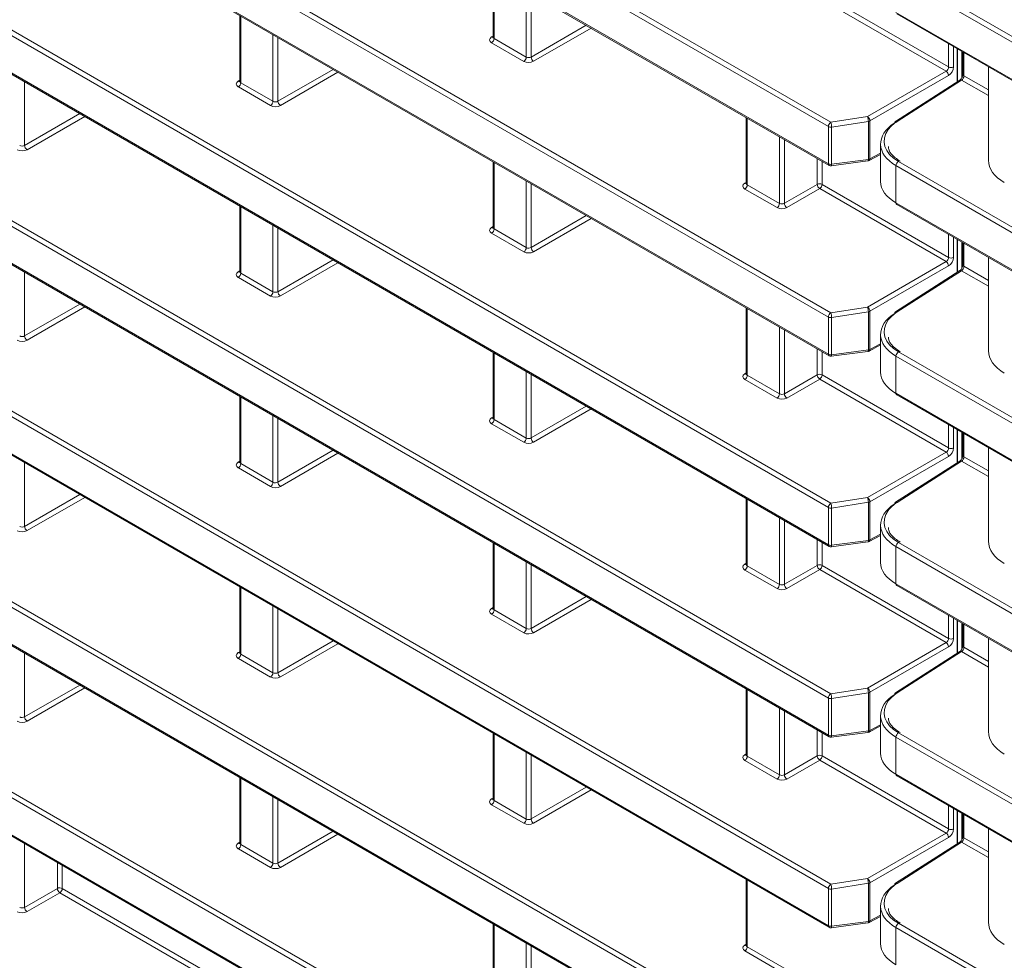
# Model space of a CAD drawing. Header units: millimetres. Extents: x 0 to 1118, y 0 to 864.
# Tile 39 of 256: x 209 to 223, y 100 to 114. Entities that reach past the tile are written whole.
import ezdxf

# ---------------------------------------------------------------- set-up
doc = ezdxf.new("R2010")
doc.units = ezdxf.units.MM

msp = doc.modelspace()

# ---------------------------------------------------------------- linework, layer by layer
at = {"color": 9, "linetype": 'Continuous', "lineweight": 0}
for p, q in [((220.0739, 112.123), (184.5255, 132.6446)), ((184.5602, 132.7055), (220.1086, 112.1838)), ((184.5255, 132.1124), (220.0739, 111.5908)), ((220.0739, 109.3989), (184.5255, 129.9205)), ((184.5602, 129.9814), (220.1086, 109.4598)), ((184.5255, 129.3884), (220.0739, 108.8667)), ((184.5602, 127.2573), (220.1086, 106.7357)), ((220.0739, 106.6748), (184.5255, 127.1965)), ((184.5255, 126.6643), (220.0739, 106.1427)), ((220.0739, 103.9508), (184.5255, 124.4724)), ((184.5602, 124.5333), (220.1086, 104.0116)), ((184.5255, 123.9402), (220.0739, 103.4186)), ((220.0739, 101.2267), (184.5255, 121.7483)), ((184.5602, 121.8092), (220.1086, 101.2876)), ((184.5255, 121.2162), (220.0739, 100.6945)), ((221.4635, 97.7004), (182.9058, 119.9593)), ((182.9405, 120.0202), (221.4982, 97.7613)), ((183.8768, 118.8666), (221.4635, 97.1682)), ((182.9058, 116.703), (220.0739, 95.2464)), ((220.0739, 95.7785), (183.8768, 116.6747)), ((184.038, 116.6625), (220.1086, 95.8394)), ((215.2907, 114.3352), (215.2907, 113.3826)), ((239.6574, 103.5417), (221.0416, 114.2884)), ((221.0764, 114.3492), (239.6921, 103.6026)), ((215.7515, 113.1165), (215.7515, 114.0691)), ((215.8216, 114.0287), (215.8216, 113.1176)), ((219.9845, 114.0199), (221.7942, 112.9752)), ((221.7582, 112.9151), (219.9498, 113.9591)), ((211.6667, 113.7031), (211.6667, 112.7505)), ((221.0416, 113.7562), (239.6574, 103.0095)), ((215.8216, 113.1176), (216.6107, 113.5731)), ((212.1276, 112.4845), (212.1276, 113.4371)), ((215.2547, 113.404), (215.276, 113.4172)), ((216.6814, 113.5323), (215.857, 113.0564)), ((212.1977, 113.3966), (212.1977, 112.4856)), ((215.7168, 113.0557), (215.2559, 113.3217)), ((215.2907, 113.3826), (215.7515, 113.1165)), ((221.7942, 112.9752), (221.7942, 113.3048)), ((221.8643, 113.2644), (221.8643, 112.9749)), ((222.0138, 113.1781), (222.0138, 112.8485)), ((212.1977, 112.4856), (212.9868, 112.9411)), ((213.0575, 112.9003), (212.233, 112.4243)), ((220.6341, 112.2661), (221.7582, 112.9151)), ((221.7936, 112.8538), (220.6694, 112.2049)), ((222.0138, 112.8485), (222.3645, 112.646)), ((208.5738, 112.7646), (208.5738, 111.8535)), ((211.6308, 112.772), (211.6521, 112.7852)), ((211.6667, 112.7505), (212.1276, 112.4845)), ((221.9814, 112.7862), (221.0594, 112.1961)), ((222.3645, 112.5651), (221.9814, 112.7862)), ((212.0929, 112.4236), (211.632, 112.6897)), ((208.5738, 111.8535), (209.3629, 112.3091)), ((209.4336, 112.2683), (208.6091, 111.7923)), ((218.9146, 112.2431), (218.9146, 111.2905)), ((220.1086, 112.1838), (220.6341, 112.2661)), ((220.6468, 112.1976), (220.1213, 112.1154)), ((220.6468, 111.6522), (220.6468, 112.1976)), ((220.6694, 112.2049), (220.6694, 111.6595)), ((220.0739, 111.5908), (220.0739, 112.123)), ((220.1213, 112.1154), (220.1213, 111.5832)), ((219.3754, 111.0245), (219.3754, 111.9771)), ((219.4455, 111.9366), (219.4455, 111.0255)), ((220.6694, 111.6595), (220.8219, 111.7415)), ((215.2907, 111.6111), (215.2907, 110.6585)), ((219.9144, 111.2962), (219.9144, 111.6659)), ((219.9845, 111.6255), (219.9845, 111.2959)), ((220.1213, 111.5832), (220.6468, 111.6522)), ((221.0764, 111.6252), (239.6921, 100.8785)), ((239.6574, 100.8176), (221.0416, 111.5643)), ((221.0416, 111.5643), (221.0416, 111.0321)), ((215.7515, 110.3925), (215.7515, 111.3451)), ((215.8216, 111.3046), (215.8216, 110.3935)), ((218.8786, 111.312), (218.8999, 111.3252)), ((219.4455, 111.0255), (219.9144, 111.2962)), ((219.9845, 111.2959), (221.7942, 110.2512)), ((219.3407, 110.9636), (218.8799, 111.2297)), ((218.9146, 111.2905), (219.3754, 111.0245)), ((219.9498, 111.235), (219.4809, 110.9643)), ((221.7582, 110.191), (219.9498, 111.235)), ((221.0416, 111.0321), (239.6574, 100.2855)), ((211.6667, 110.9791), (211.6667, 110.0265)), ((215.8216, 110.3935), (216.6107, 110.8491)), ((216.6814, 110.8082), (215.857, 110.3323)), ((212.1276, 109.7604), (212.1276, 110.713)), ((212.1977, 110.6726), (212.1977, 109.7615)), ((215.2547, 110.68), (215.276, 110.6931)), ((215.7168, 110.3316), (215.2559, 110.5976)), ((215.2907, 110.6585), (215.7515, 110.3925)), ((221.7942, 110.2512), (221.7942, 110.5808)), ((221.8643, 110.5403), (221.8643, 110.2508)), ((222.0138, 110.454), (222.0138, 110.1244)), ((212.1977, 109.7615), (212.9868, 110.217)), ((213.0575, 110.1762), (212.233, 109.7003)), ((220.6341, 109.542), (221.7582, 110.191)), ((208.5738, 110.0405), (208.5738, 109.1295)), ((211.6308, 110.0479), (211.6521, 110.0611)), ((211.6667, 110.0265), (212.1276, 109.7604)), ((221.7936, 110.1298), (220.6694, 109.4808)), ((221.9814, 110.0621), (221.0594, 109.4721)), ((222.3645, 109.841), (221.9814, 110.0621)), ((222.0138, 110.1244), (222.3645, 109.9219)), ((212.0929, 109.6996), (211.632, 109.9656)), ((208.5738, 109.1295), (209.3629, 109.585)), ((209.4336, 109.5442), (208.6091, 109.0682)), ((218.9146, 109.5191), (218.9146, 108.5665)), ((220.1086, 109.4598), (220.6341, 109.542)), ((220.6468, 109.4735), (220.1213, 109.3913)), ((220.6468, 108.9281), (220.6468, 109.4735)), ((220.6694, 109.4808), (220.6694, 108.9354)), ((220.0739, 108.8667), (220.0739, 109.3989)), ((220.1213, 109.3913), (220.1213, 108.8591)), ((219.3754, 108.3004), (219.3754, 109.253)), ((219.4455, 109.2126), (219.4455, 108.3015)), ((219.9144, 108.5722), (219.9144, 108.9419)), ((219.9845, 108.9014), (219.9845, 108.5718)), ((220.1213, 108.8591), (220.6468, 108.9281)), ((220.6694, 108.9354), (220.8219, 109.0174)), ((221.0764, 108.9011), (239.6921, 98.1544)), ((215.2907, 108.887), (215.2907, 107.9344)), ((239.6574, 98.0936), (221.0416, 108.8402)), ((221.0416, 108.8402), (221.0416, 108.3081)), ((215.7515, 107.6684), (215.7515, 108.621)), ((215.8216, 108.5805), (215.8216, 107.6694)), ((218.8786, 108.5879), (218.8999, 108.6011)), ((219.3407, 108.2395), (218.8799, 108.5056)), ((218.9146, 108.5665), (219.3754, 108.3004)), ((219.4455, 108.3015), (219.9144, 108.5722)), ((219.9498, 108.5109), (219.4809, 108.2402)), ((221.7582, 107.4669), (219.9498, 108.5109)), ((219.9845, 108.5718), (221.7942, 107.5271)), ((211.6667, 108.255), (211.6667, 107.3024)), ((221.0416, 108.3081), (239.6574, 97.5614)), ((215.8216, 107.6694), (216.6107, 108.125)), ((216.6814, 108.0842), (215.857, 107.6082)), ((212.1276, 107.0364), (212.1276, 107.989)), ((212.1977, 107.9485), (212.1977, 107.0374)), ((215.2547, 107.9559), (215.276, 107.9691)), ((215.2907, 107.9344), (215.7515, 107.6684)), ((215.7168, 107.6075), (215.2559, 107.8736)), ((221.7942, 107.5271), (221.7942, 107.8567)), ((221.8643, 107.8162), (221.8643, 107.5267)), ((222.0138, 107.7299), (222.0138, 107.4003)), ((212.1977, 107.0374), (212.9868, 107.493)), ((213.0575, 107.4521), (212.233, 106.9762)), ((220.6341, 106.8179), (221.7582, 107.4669)), ((221.7936, 107.4057), (220.6694, 106.7567)), ((222.0138, 107.4003), (222.3645, 107.1979)), ((208.5738, 107.3165), (208.5738, 106.4054)), ((211.6308, 107.3239), (211.6521, 107.337)), ((212.0929, 106.9755), (211.632, 107.2415)), ((211.6667, 107.3024), (212.1276, 107.0364)), ((221.9814, 107.3381), (221.0594, 106.748)), ((222.3645, 107.1169), (221.9814, 107.3381)), ((208.5738, 106.4054), (209.3629, 106.8609)), ((209.4336, 106.8201), (208.6091, 106.3442)), ((218.9146, 106.795), (218.9146, 105.8424)), ((220.1086, 106.7357), (220.6341, 106.8179)), ((220.0739, 106.1427), (220.0739, 106.6748)), ((220.6468, 106.7495), (220.1213, 106.6672)), ((220.1213, 106.6672), (220.1213, 106.1351)), ((220.6468, 106.2041), (220.6468, 106.7495)), ((220.6694, 106.7567), (220.6694, 106.2113)), ((219.3754, 105.5763), (219.3754, 106.5289)), ((219.4455, 106.4885), (219.4455, 105.5774)), ((220.6694, 106.2113), (220.8219, 106.2933)), ((215.2907, 106.163), (215.2907, 105.2104)), ((219.9144, 105.8481), (219.9144, 106.2178)), ((219.9845, 106.1773), (219.9845, 105.8477)), ((220.1213, 106.1351), (220.6468, 106.2041)), ((239.6574, 95.3695), (221.0416, 106.1162)), ((221.0416, 106.1162), (221.0416, 105.584)), ((221.0764, 106.177), (239.6921, 95.4304)), ((215.7515, 104.9443), (215.7515, 105.8969)), ((215.8216, 105.8565), (215.8216, 104.9454)), ((218.8786, 105.8638), (218.8999, 105.877)), ((218.9146, 105.8424), (219.3754, 105.5763)), ((219.4455, 105.5774), (219.9144, 105.8481)), ((219.9845, 105.8477), (221.7942, 104.803)), ((219.3407, 105.5155), (218.8799, 105.7815)), ((219.9498, 105.7869), (219.4809, 105.5162)), ((221.7582, 104.7429), (219.9498, 105.7869)), ((211.6667, 105.5309), (211.6667, 104.5783)), ((221.0416, 105.584), (239.6574, 94.8373)), ((215.8216, 104.9454), (216.6107, 105.4009)), ((212.1276, 104.3123), (212.1276, 105.2649)), ((215.2547, 105.2318), (215.276, 105.245)), ((216.6814, 105.3601), (215.857, 104.8841)), ((212.1977, 105.2244), (212.1977, 104.3133)), ((215.7168, 104.8834), (215.2559, 105.1495)), ((215.2907, 105.2104), (215.7515, 104.9443)), ((221.7942, 104.803), (221.7942, 105.1326)), ((221.8643, 105.0922), (221.8643, 104.8027)), ((222.0138, 105.0059), (222.0138, 104.6763)), ((212.1977, 104.3133), (212.9868, 104.7689)), ((213.0575, 104.7281), (212.233, 104.2521)), ((220.6341, 104.0939), (221.7582, 104.7429)), ((221.7936, 104.6816), (220.6694, 104.0326)), ((222.0138, 104.6763), (222.3645, 104.4738)), ((208.5738, 104.5924), (208.5738, 103.6813)), ((211.6308, 104.5998), (211.6521, 104.613)), ((211.6667, 104.5783), (212.1276, 104.3123)), ((221.9814, 104.614), (221.0594, 104.0239)), ((222.3645, 104.3929), (221.9814, 104.614)), ((212.0929, 104.2514), (211.632, 104.5175)), ((208.5738, 103.6813), (209.3629, 104.1369)), ((209.4336, 104.096), (208.6091, 103.6201)), ((218.9146, 104.0709), (218.9146, 103.1183)), ((220.1086, 104.0116), (220.6341, 104.0939)), ((220.6468, 104.0254), (220.1213, 103.9432)), ((220.6468, 103.48), (220.6468, 104.0254)), ((220.6694, 104.0326), (220.6694, 103.4872)), ((220.0739, 103.4186), (220.0739, 103.9508)), ((220.1213, 103.9432), (220.1213, 103.411)), ((219.3754, 102.8523), (219.3754, 103.8049)), ((219.4455, 103.7644), (219.4455, 102.8533)), ((220.6694, 103.4872), (220.8219, 103.5693)), ((215.2907, 103.4389), (215.2907, 102.4863)), ((219.9144, 103.124), (219.9144, 103.4937)), ((219.9845, 103.4533), (219.9845, 103.1237)), ((220.1213, 103.411), (220.6468, 103.48)), ((221.0764, 103.453), (239.6921, 92.7063)), ((239.6574, 92.6454), (221.0416, 103.3921)), ((221.0416, 103.3921), (221.0416, 102.8599)), ((215.7515, 102.2203), (215.7515, 103.1728)), ((215.8216, 103.1324), (215.8216, 102.2213)), ((218.8786, 103.1398), (218.8999, 103.1529)), ((219.4455, 102.8533), (219.9144, 103.124)), ((219.9845, 103.1237), (221.7942, 102.079)), ((219.3407, 102.7914), (218.8799, 103.0574)), ((218.9146, 103.1183), (219.3754, 102.8523)), ((219.9498, 103.0628), (219.4809, 102.7921)), ((221.7582, 102.0188), (219.9498, 103.0628)), ((221.0416, 102.8599), (239.6574, 92.1133)), ((211.6667, 102.8069), (211.6667, 101.8543)), ((215.8216, 102.2213), (216.6107, 102.6768)), ((216.6814, 102.636), (215.857, 102.1601)), ((212.1276, 101.5882), (212.1276, 102.5408)), ((212.1977, 102.5004), (212.1977, 101.5893)), ((215.2547, 102.5077), (215.276, 102.5209)), ((215.7168, 102.1594), (215.2559, 102.4254)), ((215.2907, 102.4863), (215.7515, 102.2203)), ((221.7942, 102.079), (221.7942, 102.4086)), ((221.8643, 102.3681), (221.8643, 102.0786)), ((222.0138, 102.2818), (222.0138, 101.9522)), ((212.1977, 101.5893), (212.9868, 102.0448)), ((213.0575, 102.004), (212.233, 101.528)), ((220.6341, 101.3698), (221.7582, 102.0188)), ((208.5738, 101.8683), (208.5738, 100.9572)), ((211.6308, 101.8757), (211.6521, 101.8889)), ((221.7936, 101.9576), (220.6694, 101.3086)), ((221.9814, 101.8899), (221.0594, 101.2999)), ((222.3645, 101.6688), (221.9814, 101.8899)), ((222.0138, 101.9522), (222.3645, 101.7497)), ((212.0929, 101.5274), (211.632, 101.7934)), ((211.6667, 101.8543), (212.1276, 101.5882)), ((209.0427, 101.2279), (209.0427, 101.5976)), ((209.1127, 101.5572), (209.1127, 101.2276)), ((218.9146, 101.3468), (218.9146, 100.3942)), ((220.1086, 101.2876), (220.6341, 101.3698)), ((220.6468, 101.3013), (220.1213, 101.2191)), ((220.6468, 100.7559), (220.6468, 101.3013)), ((220.6694, 101.3086), (220.6694, 100.7632)), ((208.5738, 100.9572), (209.0427, 101.2279)), ((209.078, 101.1667), (208.6091, 100.896)), ((211.6521, 99.6807), (209.078, 101.1667)), ((209.1127, 101.2276), (211.6521, 99.7616)), ((220.0739, 100.6945), (220.0739, 101.2267)), ((220.1213, 101.2191), (220.1213, 100.6869)), ((220.1213, 100.6869), (220.6468, 100.7559)), ((220.6694, 100.7632), (220.8219, 100.8452)), ((221.0764, 100.7289), (239.6921, 89.9822)), ((215.2907, 100.7148), (215.2907, 99.7622)), ((239.6574, 89.9213), (221.0416, 100.668)), ((221.0416, 100.668), (221.0416, 100.1358)), ((215.7515, 99.4962), (215.7515, 100.4488)), ((215.8216, 100.4083), (215.8216, 99.4972)), ((218.8786, 100.4157), (218.8999, 100.4289)), ((222.1188, 98.4636), (218.8799, 100.3334)), ((218.9146, 100.3942), (222.1188, 98.5445))]:
    msp.add_line(p, q, dxfattribs=at)
at = {"color": 7, "linetype": 'Continuous', "lineweight": 15}
for p, q in [((184.5358, 132.0896), (220.0842, 111.5679)), ((184.5358, 129.3655), (220.0842, 108.8438)), ((184.5358, 126.6414), (220.0842, 106.1198)), ((184.5358, 123.9173), (220.0842, 103.3957)), ((184.5358, 121.1933), (220.0842, 100.6716)), ((183.9665, 118.7979), (221.4738, 97.1453)), ((182.9161, 116.6802), (220.0842, 95.2235)), ((215.276, 114.3436), (215.276, 113.4034)), ((211.6521, 113.7116), (211.6521, 112.7714)), ((221.052, 113.7333), (239.6678, 102.9866)), ((215.2759, 113.4036), (215.2746, 113.3973)), ((221.9189, 112.7647), (221.9189, 113.2329)), ((221.9219, 113.2311), (221.9219, 112.7666)), ((221.9857, 112.8238), (221.9857, 113.1943)), ((221.9991, 113.1865), (221.9991, 112.8689)), ((222.3645, 112.9756), (222.3645, 111.6419)), ((211.652, 112.7716), (211.6507, 112.7653)), ((221.9551, 112.7879), (221.033, 112.1978)), ((218.8999, 112.2516), (218.8999, 111.3114)), ((220.8219, 111.8734), (220.8219, 111.3354)), ((220.6584, 111.6362), (220.8219, 111.7241)), ((215.276, 111.6196), (215.276, 110.6793)), ((220.1157, 111.5616), (220.6412, 111.6307)), ((218.8998, 111.3116), (218.8985, 111.3053)), ((211.6521, 110.9875), (211.6521, 110.0473)), ((221.052, 111.0092), (239.6678, 100.2626)), ((215.2759, 110.6796), (215.2746, 110.6732)), ((221.9189, 110.0406), (221.9189, 110.5088)), ((221.9219, 110.507), (221.9219, 110.0425)), ((221.9857, 110.0997), (221.9857, 110.4702)), ((221.9991, 110.4625), (221.9991, 110.1448)), ((222.3645, 110.2515), (222.3645, 108.9178)), ((211.652, 110.0476), (211.6507, 110.0412)), ((221.9551, 110.0638), (221.033, 109.4737)), ((218.8999, 109.5275), (218.8999, 108.5873)), ((220.8219, 109.1493), (220.8219, 108.6113)), ((220.1157, 108.8376), (220.6412, 108.9066)), ((220.6584, 108.9121), (220.8219, 109.0001)), ((215.276, 108.8955), (215.276, 107.9553)), ((218.8998, 108.5875), (218.8985, 108.5812)), ((211.6521, 108.2635), (211.6521, 107.3232)), ((221.052, 108.2852), (239.6678, 97.5385)), ((215.2759, 107.9555), (215.2746, 107.9492)), ((221.9189, 107.3165), (221.9189, 107.7847)), ((221.9219, 107.783), (221.9219, 107.3185)), ((221.9857, 107.3756), (221.9857, 107.7462)), ((221.9991, 107.7384), (221.9991, 107.4208)), ((222.3645, 107.5274), (222.3645, 106.1937)), ((211.652, 107.3235), (211.6507, 107.3171)), ((221.9551, 107.3397), (221.033, 106.7496)), ((218.8999, 106.8034), (218.8999, 105.8632)), ((220.8219, 106.4252), (220.8219, 105.8872)), ((220.6584, 106.188), (220.8219, 106.276)), ((215.276, 106.1714), (215.276, 105.2312)), ((220.1157, 106.1135), (220.6412, 106.1825)), ((218.8998, 105.8635), (218.8985, 105.8571)), ((211.6521, 105.5394), (211.6521, 104.5992)), ((221.052, 105.5611), (239.6678, 94.8144)), ((215.2759, 105.2314), (215.2746, 105.2251)), ((221.9189, 104.5925), (221.9189, 105.0606)), ((221.9219, 105.0589), (221.9219, 104.5944)), ((221.9857, 104.6516), (221.9857, 105.0221)), ((221.9991, 105.0143), (221.9991, 104.6967)), ((222.3645, 104.8034), (222.3645, 103.4697)), ((211.652, 104.5994), (211.6507, 104.5931)), ((221.9551, 104.6156), (221.033, 104.0256)), ((218.8999, 104.0794), (218.8999, 103.1391)), ((220.8219, 103.7012), (220.8219, 103.1631)), ((220.6584, 103.464), (220.8219, 103.5519)), ((215.276, 103.4473), (215.276, 102.5071)), ((220.1157, 103.3894), (220.6412, 103.4584)), ((218.8998, 103.1394), (218.8985, 103.133)), ((211.6521, 102.8153), (211.6521, 101.8751)), ((221.052, 102.837), (239.6678, 92.0904)), ((215.2759, 102.5074), (215.2746, 102.501)), ((221.9189, 101.8684), (221.9189, 102.3366)), ((221.9219, 102.3348), (221.9219, 101.8703)), ((221.9857, 101.9275), (221.9857, 102.298)), ((221.9991, 102.2903), (221.9991, 101.9726)), ((222.3645, 102.0793), (222.3645, 100.7456)), ((211.652, 101.8753), (211.6507, 101.869)), ((221.9551, 101.8916), (221.033, 101.3015)), ((218.8999, 101.3553), (218.8999, 100.4151)), ((220.8219, 100.9771), (220.8219, 100.4391)), ((220.1157, 100.6654), (220.6412, 100.7344)), ((220.6584, 100.7399), (220.8219, 100.8279)), ((215.276, 100.7233), (215.276, 99.783)), ((218.8998, 100.4153), (218.8985, 100.409))]:
    msp.add_line(p, q, dxfattribs=at)
at = {"color": 9, "linetype": 'Continuous', "lineweight": 0, "flags": 128}
for points in [[(220.1213, 111.5832), (220.1209, 111.5758), (220.1201, 111.5697), (220.1189, 111.5652), (220.1173, 111.5625), (220.1157, 111.5616)], [(220.6468, 111.6522), (220.6464, 111.6448), (220.6456, 111.6387), (220.6444, 111.6343), (220.6428, 111.6315), (220.6412, 111.6307)], [(220.6468, 108.9281), (220.6464, 108.9207), (220.6456, 108.9147), (220.6444, 108.9102), (220.6428, 108.9075), (220.6412, 108.9066)], [(220.1213, 108.8591), (220.1209, 108.8517), (220.1201, 108.8457), (220.1189, 108.8412), (220.1173, 108.8384), (220.1157, 108.8376)], [(220.1213, 106.1351), (220.1209, 106.1277), (220.1201, 106.1216), (220.1189, 106.1171), (220.1173, 106.1144), (220.1157, 106.1135)], [(220.6468, 106.2041), (220.6464, 106.1967), (220.6456, 106.1906), (220.6444, 106.1861), (220.6428, 106.1834), (220.6412, 106.1825)], [(220.1213, 103.411), (220.1209, 103.4036), (220.1201, 103.3975), (220.1189, 103.393), (220.1173, 103.3903), (220.1157, 103.3894)], [(220.6468, 103.48), (220.6464, 103.4726), (220.6456, 103.4665), (220.6444, 103.4621), (220.6428, 103.4593), (220.6412, 103.4584)], [(220.6468, 100.7559), (220.6464, 100.7485), (220.6456, 100.7425), (220.6444, 100.738), (220.6428, 100.7352), (220.6412, 100.7344)], [(220.1213, 100.6869), (220.1209, 100.6795), (220.1201, 100.6735), (220.1189, 100.669), (220.1173, 100.6662), (220.1157, 100.6654)]]:
    msp.add_lwpolyline(points, dxfattribs=at)
at = {"color": 9, "linetype": 'Continuous', "lineweight": 0}
for centre, radius, start, end in [((215.2701, 113.4273), 0.0279, 236.5278, 281.56335), ((215.2137, 113.3861), 0.077, 303.22971, 357.34769), ((215.6746, 113.1201), 0.077, 303.22971, 357.34769), ((215.9007, 113.1225), 0.0793, 183.52223, 236.47777), ((221.7145, 112.849), 0.0793, 3.52223, 56.47777), ((221.8296, 113.0437), 0.077, 242.65648, 296.76622), ((222.0237, 112.8711), 0.0247, 185.14098, 246.17916), ((211.6462, 112.7953), 0.0279, 236.5278, 281.56335), ((211.5898, 112.7541), 0.077, 303.22971, 357.34769), ((221.9669, 112.765), 0.0257, 55.5224, 117.30758), ((212.0506, 112.4881), 0.077, 303.22971, 357.34769), ((212.2768, 112.4904), 0.0793, 183.52223, 236.47777), ((220.1508, 112.1194), 0.077, 123.22971, 177.34769), ((219.9075, 112.1111), 0.2138, 1.14708, 19.8896), ((220.433, 112.1933), 0.2138, 1.14708, 19.8896), ((220.5903, 112.2), 0.0793, 3.52223, 56.47777), ((220.6382, 112.2633), 0.0663, 277.41248, 298.07643), ((221.0448, 112.175), 0.0257, 55.5224, 117.30758), ((220.1091, 112.1909), 0.0765, 242.6069, 279.20181), ((208.6529, 111.8584), 0.0793, 183.52223, 236.47777), ((220.0984, 111.5881), 0.0247, 173.76303, 234.92479), ((220.1091, 111.6588), 0.0765, 242.6069, 279.20181), ((220.6382, 111.7179), 0.0663, 277.41248, 298.07643), ((220.6452, 111.6567), 0.0244, 302.67212, 6.51471), ((221.1186, 111.5607), 0.077, 123.22971, 177.34769), ((218.894, 111.3353), 0.0279, 236.5278, 281.56335), ((219.9491, 111.2274), 0.077, 62.65648, 116.76622), ((219.9936, 111.3011), 0.0793, 183.52223, 236.47777), ((219.9076, 111.2994), 0.077, 303.22971, 357.34769), ((218.8376, 111.2941), 0.077, 303.22971, 357.34769), ((219.2985, 111.0281), 0.077, 303.22971, 357.34769), ((219.5247, 111.0304), 0.0793, 183.52223, 236.47777), ((215.2701, 110.7032), 0.0279, 236.5278, 281.56335), ((215.2137, 110.6621), 0.077, 303.22971, 357.34769), ((215.6746, 110.396), 0.077, 303.22971, 357.34769), ((215.9007, 110.3984), 0.0793, 183.52223, 236.47777), ((221.7145, 110.1249), 0.0793, 3.52223, 56.47777), ((221.8296, 110.3196), 0.077, 242.65648, 296.76622), ((211.6462, 110.0712), 0.0279, 236.5278, 281.56335), ((211.5898, 110.03), 0.077, 303.22971, 357.34769), ((221.9669, 110.041), 0.0257, 55.5224, 117.30758), ((222.0237, 110.147), 0.0247, 185.14098, 246.17916), ((212.0506, 109.764), 0.077, 303.22971, 357.34769), ((212.2768, 109.7664), 0.0793, 183.52223, 236.47777), ((220.433, 109.4693), 0.2138, 1.14708, 19.8896), ((220.5903, 109.4759), 0.0793, 3.52223, 56.47777), ((220.6382, 109.5392), 0.0663, 277.41248, 298.07643), ((221.0448, 109.4509), 0.0257, 55.5224, 117.30758), ((220.1508, 109.3953), 0.077, 123.22971, 177.34769), ((220.1091, 109.4668), 0.0765, 242.6069, 279.20181), ((219.9075, 109.387), 0.2138, 1.14708, 19.8896), ((208.6529, 109.1343), 0.0793, 183.52223, 236.47777), ((220.6382, 108.9939), 0.0663, 277.41248, 298.07643), ((220.6452, 108.9326), 0.0244, 302.67212, 6.51471), ((221.1186, 108.8367), 0.077, 123.22971, 177.34769), ((220.0984, 108.864), 0.0247, 173.76303, 234.92479), ((220.1091, 108.9347), 0.0765, 242.6069, 279.20181), ((218.894, 108.6112), 0.0279, 236.5278, 281.56335), ((218.8376, 108.57), 0.077, 303.22971, 357.34769), ((219.9491, 108.5034), 0.077, 62.65648, 116.76622), ((219.9936, 108.577), 0.0793, 183.52223, 236.47777), ((219.9076, 108.5754), 0.077, 303.22971, 357.34769), ((219.2985, 108.304), 0.077, 303.22971, 357.34769), ((219.5247, 108.3063), 0.0793, 183.52223, 236.47777), ((215.2701, 107.9792), 0.0279, 236.5278, 281.56335), ((215.2137, 107.938), 0.077, 303.22971, 357.34769), ((215.6746, 107.672), 0.077, 303.22971, 357.34769), ((215.9007, 107.6743), 0.0793, 183.52223, 236.47777), ((221.8296, 107.5955), 0.077, 242.65648, 296.76622), ((221.7145, 107.4008), 0.0793, 3.52223, 56.47777), ((222.0237, 107.423), 0.0247, 185.14098, 246.17916), ((211.6462, 107.3471), 0.0279, 236.5278, 281.56335), ((211.5898, 107.306), 0.077, 303.22971, 357.34769), ((221.9669, 107.3169), 0.0257, 55.5224, 117.30758), ((212.0506, 107.0399), 0.077, 303.22971, 357.34769), ((212.2768, 107.0423), 0.0793, 183.52223, 236.47777), ((220.433, 106.7452), 0.2138, 1.14708, 19.8896), ((220.5903, 106.7518), 0.0793, 3.52223, 56.47777), ((220.1508, 106.6713), 0.077, 123.22971, 177.34769), ((220.1091, 106.7428), 0.0765, 242.6069, 279.20181), ((219.9075, 106.6629), 0.2138, 1.14708, 19.8896), ((220.6382, 106.8152), 0.0663, 277.41248, 298.07643), ((221.0448, 106.7268), 0.0257, 55.5224, 117.30758), ((208.6529, 106.4103), 0.0793, 183.52223, 236.47777), ((220.0984, 106.14), 0.0247, 173.76303, 234.92479), ((220.1091, 106.2106), 0.0765, 242.6069, 279.20181), ((220.6382, 106.2698), 0.0663, 277.41248, 298.07643), ((220.6452, 106.2086), 0.0244, 302.67212, 6.51471), ((221.1186, 106.1126), 0.077, 123.22971, 177.34769), ((218.894, 105.8871), 0.0279, 236.5278, 281.56335), ((218.8376, 105.846), 0.077, 303.22971, 357.34769), ((219.9491, 105.7793), 0.077, 62.65648, 116.76622), ((219.9936, 105.853), 0.0793, 183.52223, 236.47777), ((219.9076, 105.8513), 0.077, 303.22971, 357.34769), ((219.2985, 105.5799), 0.077, 303.22971, 357.34769), ((219.5247, 105.5823), 0.0793, 183.52223, 236.47777), ((215.2701, 105.2551), 0.0279, 236.5278, 281.56335), ((215.2137, 105.2139), 0.077, 303.22971, 357.34769), ((215.6746, 104.9479), 0.077, 303.22971, 357.34769), ((215.9007, 104.9502), 0.0793, 183.52223, 236.47777), ((221.7145, 104.6768), 0.0793, 3.52223, 56.47777), ((221.8296, 104.8715), 0.077, 242.65648, 296.76622), ((222.0237, 104.6989), 0.0247, 185.14098, 246.17916), ((211.6462, 104.6231), 0.0279, 236.5278, 281.56335), ((211.5898, 104.5819), 0.077, 303.22971, 357.34769), ((221.9669, 104.5928), 0.0257, 55.5224, 117.30758), ((212.0506, 104.3159), 0.077, 303.22971, 357.34769), ((212.2768, 104.3182), 0.0793, 183.52223, 236.47777), ((220.1508, 103.9472), 0.077, 123.22971, 177.34769), ((219.9075, 103.9389), 0.2138, 1.14708, 19.8896), ((220.433, 104.0211), 0.2138, 1.14708, 19.8896), ((220.5903, 104.0278), 0.0793, 3.52223, 56.47777), ((220.6382, 104.0911), 0.0663, 277.41248, 298.07643), ((221.0448, 104.0027), 0.0257, 55.5224, 117.30758), ((220.1091, 104.0187), 0.0765, 242.6069, 279.20181), ((208.6529, 103.6862), 0.0793, 183.52223, 236.47777), ((220.0984, 103.4159), 0.0247, 173.76303, 234.92479), ((220.1091, 103.4865), 0.0765, 242.6069, 279.20181), ((220.6382, 103.5457), 0.0663, 277.41248, 298.07643), ((220.6452, 103.4845), 0.0244, 302.67212, 6.51471), ((221.1186, 103.3885), 0.077, 123.22971, 177.34769), ((218.894, 103.163), 0.0279, 236.5278, 281.56335), ((219.9491, 103.0552), 0.077, 62.65648, 116.76622), ((219.9936, 103.1289), 0.0793, 183.52223, 236.47777), ((219.9076, 103.1272), 0.077, 303.22971, 357.34769), ((218.8376, 103.1219), 0.077, 303.22971, 357.34769), ((219.2985, 102.8558), 0.077, 303.22971, 357.34769), ((219.5247, 102.8582), 0.0793, 183.52223, 236.47777), ((215.2701, 102.531), 0.0279, 236.5278, 281.56335), ((215.2137, 102.4899), 0.077, 303.22971, 357.34769), ((215.6746, 102.2238), 0.077, 303.22971, 357.34769), ((215.9007, 102.2262), 0.0793, 183.52223, 236.47777), ((221.7145, 101.9527), 0.0793, 3.52223, 56.47777), ((221.8296, 102.1474), 0.077, 242.65648, 296.76622), ((211.6462, 101.899), 0.0279, 236.5278, 281.56335), ((221.9669, 101.8687), 0.0257, 55.5224, 117.30758), ((222.0237, 101.9748), 0.0247, 185.14098, 246.17916), ((211.5898, 101.8578), 0.077, 303.22971, 357.34769), ((212.0506, 101.5918), 0.077, 303.22971, 357.34769), ((212.2768, 101.5941), 0.0793, 183.52223, 236.47777), ((220.433, 101.2971), 0.2138, 1.14708, 19.8896), ((220.5903, 101.3037), 0.0793, 3.52223, 56.47777), ((220.6382, 101.367), 0.0663, 277.41248, 298.07643), ((221.0448, 101.2787), 0.0257, 55.5224, 117.30758), ((209.0774, 101.1591), 0.077, 62.65648, 116.76622), ((209.1218, 101.2328), 0.0793, 183.52223, 236.47777), ((209.0358, 101.2312), 0.077, 303.22971, 357.34769), ((220.1508, 101.2231), 0.077, 123.22971, 177.34769), ((220.1091, 101.2946), 0.0765, 242.6069, 279.20181), ((219.9075, 101.2148), 0.2138, 1.14708, 19.8896), ((208.6529, 100.9621), 0.0793, 183.52223, 236.47777), ((220.6382, 100.8216), 0.0663, 277.41248, 298.07643), ((220.6452, 100.7604), 0.0244, 302.67212, 6.51471), ((221.1186, 100.6644), 0.077, 123.22971, 177.34769), ((220.0984, 100.6918), 0.0247, 173.76303, 234.92479), ((220.1091, 100.7625), 0.0765, 242.6069, 279.20181), ((218.894, 100.4389), 0.0279, 236.51329, 281.70625), ((218.8376, 100.3978), 0.077, 303.22971, 357.34769)]:
    msp.add_arc(centre, radius, start, end, dxfattribs=at)
at = {"color": 7, "linetype": 'Continuous', "lineweight": 15}
for centre, radius, start, end in [((221.0482, 112.178), 0.0249, 127.4594, 186.12609), ((220.6347, 111.6802), 0.05, 277.48257, 298.26557), ((220.1092, 111.6112), 0.05, 240.00269, 277.48257), ((221.0655, 111.0291), 0.024, 172.814, 235.87382), ((221.0482, 109.4539), 0.0249, 127.4594, 186.12609), ((220.6347, 108.9562), 0.05, 277.48257, 298.26557), ((220.1092, 108.8871), 0.05, 240.00269, 277.48257), ((221.0655, 108.3051), 0.024, 172.814, 235.87382), ((221.0482, 106.7299), 0.0249, 127.4594, 186.12609), ((220.1092, 106.1631), 0.05, 240.00269, 277.48257), ((220.6347, 106.2321), 0.05, 277.48257, 298.26557), ((221.0655, 105.581), 0.024, 172.814, 235.87382), ((221.0482, 104.0058), 0.0249, 127.4594, 186.12609), ((220.6347, 103.508), 0.05, 277.48257, 298.26557), ((220.1092, 103.439), 0.05, 240.00269, 277.48257), ((221.0655, 102.8569), 0.024, 172.814, 235.87382), ((221.0482, 101.2817), 0.0249, 127.4594, 186.12609), ((220.6347, 100.7839), 0.05, 277.48257, 298.26557), ((220.1092, 100.7149), 0.05, 240.00269, 277.48257)]:
    msp.add_arc(centre, radius, start, end, dxfattribs=at)
at = {"color": 9, "linetype": 'Continuous', "lineweight": 0}
for centre, major_axis, ratio, start_param, end_param in [((215.3266, 113.3639), (0.1, 0.0015), 0.5872749, 2.3646126, 3.9179556), ((215.326, 113.4044), (0.05, 0.0016), 0.5970671, 3.1228866, 3.9082847), ((215.7875, 113.0979), (0.1, 0.0015), 0.5872749, 3.9179556, 5.4712987), ((215.7869, 113.1384), (0.05, 0.0016), 0.5970671, 3.9082847, 5.4616278), ((221.7576, 112.9555), (0.0264, 0.0425), 0.5971609, 3.9630721, 5.5164151), ((221.7923, 112.9348), (0.0513, 0.0858), 0.5873687, 3.9533995, 5.5067425), ((221.9809, 112.8267), (0.0225, 0.0447), 0.5358333, 3.914039, 5.467382), ((211.7027, 112.7319), (0.1, 0.0015), 0.5872749, 2.3646126, 3.9179556), ((211.7021, 112.7724), (0.05, 0.0016), 0.5970671, 3.1228866, 3.9082847), ((212.1636, 112.4659), (0.1, 0.0015), 0.5872749, 3.9179556, 5.4712987), ((212.1629, 112.5063), (0.05, 0.0016), 0.5970671, 3.9082847, 5.4616278), ((221.5713, 111.9209), (0.7, 0.0108), 0.5872749, 2.3820659, 2.7129302), ((208.5396, 111.8339), (0.1, 0.0015), 0.5872749, 3.9179556, 5.4712987), ((208.539, 111.8743), (0.05, 0.0016), 0.5970671, 3.9082847, 5.4616278), ((218.9506, 111.2719), (0.1, 0.0015), 0.5872749, 2.3646126, 3.9179556), ((218.9499, 111.3124), (0.05, 0.0016), 0.5970671, 3.1228866, 3.9082847), ((219.4108, 111.0463), (0.05, 0.0016), 0.5970671, 3.9082847, 5.4616278), ((219.4114, 111.0059), (0.1, 0.0015), 0.5872749, 3.9179556, 5.4712987), ((215.3266, 110.6399), (0.1, 0.0015), 0.5872749, 2.3646126, 3.9179556), ((215.326, 110.6803), (0.05, 0.0016), 0.5970671, 3.1228866, 3.9082847), ((215.7875, 110.3738), (0.1, 0.0015), 0.5872749, 3.9179556, 5.4712987), ((215.7869, 110.4143), (0.05, 0.0016), 0.5970671, 3.9082847, 5.4616278), ((221.7576, 110.2315), (0.0264, 0.0425), 0.5971609, 3.9630721, 5.5164151), ((221.7923, 110.2107), (0.0513, 0.0858), 0.5873687, 3.9533995, 5.5067425), ((211.7027, 110.0078), (0.1, 0.0015), 0.5872749, 2.3646126, 3.9179556), ((211.7021, 110.0483), (0.05, 0.0016), 0.5970671, 3.1228866, 3.9082847), ((221.9809, 110.1026), (0.0225, 0.0447), 0.5358333, 3.914039, 5.467382), ((212.1629, 109.7823), (0.05, 0.0016), 0.5970671, 3.9082847, 5.4616278), ((212.1636, 109.7418), (0.1, 0.0015), 0.5872749, 3.9179556, 5.4712987), ((221.5713, 109.1968), (0.7, 0.0108), 0.5872749, 2.3820659, 2.7129302), ((208.5396, 109.1098), (0.1, 0.0015), 0.5872749, 3.9179556, 5.4712987), ((208.539, 109.1503), (0.05, 0.0016), 0.5970671, 3.9082847, 5.4616278), ((218.9506, 108.5478), (0.1, 0.0015), 0.5872749, 2.3646126, 3.9179556), ((218.9499, 108.5883), (0.05, 0.0016), 0.5970671, 3.1228866, 3.9082847), ((219.4114, 108.2818), (0.1, 0.0015), 0.5872749, 3.9179556, 5.4712987), ((219.4108, 108.3223), (0.05, 0.0016), 0.5970671, 3.9082847, 5.4616278), ((215.3266, 107.9158), (0.1, 0.0015), 0.5872749, 2.3646126, 3.9179556), ((215.326, 107.9563), (0.05, 0.0016), 0.5970671, 3.1228866, 3.9082847), ((215.7869, 107.6902), (0.05, 0.0016), 0.5970671, 3.9082847, 5.4616278), ((215.7875, 107.6498), (0.1, 0.0015), 0.5872749, 3.9179556, 5.4712987), ((221.7576, 107.5074), (0.0264, 0.0425), 0.5971609, 3.9630721, 5.5164151), ((221.7923, 107.4866), (0.0513, 0.0858), 0.5873687, 3.9533995, 5.5067425), ((221.9809, 107.3785), (0.0225, 0.0447), 0.5358333, 3.914039, 5.467382), ((211.7027, 107.2838), (0.1, 0.0015), 0.5872749, 2.3646126, 3.9179556), ((211.7021, 107.3242), (0.05, 0.0016), 0.5970671, 3.1228866, 3.9082847), ((212.1636, 107.0177), (0.1, 0.0015), 0.5872749, 3.9179556, 5.4712987), ((212.1629, 107.0582), (0.05, 0.0016), 0.5970671, 3.9082847, 5.4616278), ((221.5713, 106.4727), (0.7, 0.0108), 0.5872749, 2.3820659, 2.7129302), ((208.539, 106.4262), (0.05, 0.0016), 0.5970671, 3.9082847, 5.4616278), ((208.5396, 106.3857), (0.1, 0.0015), 0.5872749, 3.9179556, 5.4712987), ((218.9506, 105.8238), (0.1, 0.0015), 0.5872749, 2.3646126, 3.9179556), ((218.9499, 105.8642), (0.05, 0.0016), 0.5970671, 3.1228866, 3.9082847), ((219.4108, 105.5982), (0.05, 0.0016), 0.5970671, 3.9082847, 5.4616278), ((219.4114, 105.5577), (0.1, 0.0015), 0.5872749, 3.9179556, 5.4712987), ((215.3266, 105.1917), (0.1, 0.0015), 0.5872749, 2.3646126, 3.9179556), ((215.326, 105.2322), (0.05, 0.0016), 0.5970671, 3.1228866, 3.9082847), ((215.7875, 104.9257), (0.1, 0.0015), 0.5872749, 3.9179556, 5.4712987), ((215.7869, 104.9662), (0.05, 0.0016), 0.5970671, 3.9082847, 5.4616278), ((221.7576, 104.7833), (0.0264, 0.0425), 0.5971609, 3.9630721, 5.5164151), ((221.7923, 104.7626), (0.0513, 0.0858), 0.5873687, 3.9533995, 5.5067425), ((221.9809, 104.6544), (0.0225, 0.0447), 0.5358333, 3.914039, 5.467382), ((211.7027, 104.5597), (0.1, 0.0015), 0.5872749, 2.3646126, 3.9179556), ((211.7021, 104.6002), (0.05, 0.0016), 0.5970671, 3.1228866, 3.9082847), ((212.1636, 104.2937), (0.1, 0.0015), 0.5872749, 3.9179556, 5.4712987), ((212.1629, 104.3341), (0.05, 0.0016), 0.5970671, 3.9082847, 5.4616278), ((221.5713, 103.7487), (0.7, 0.0108), 0.5872749, 2.3820659, 2.7129302), ((208.5396, 103.6616), (0.1, 0.0015), 0.5872749, 3.9179556, 5.4712987), ((208.539, 103.7021), (0.05, 0.0016), 0.5970671, 3.9082847, 5.4616278), ((218.9506, 103.0997), (0.1, 0.0015), 0.5872749, 2.3646126, 3.9179556), ((218.9499, 103.1402), (0.05, 0.0016), 0.5970671, 3.1228866, 3.9082847), ((219.4108, 102.8741), (0.05, 0.0016), 0.5970671, 3.9082847, 5.4616278), ((219.4114, 102.8336), (0.1, 0.0015), 0.5872749, 3.9179556, 5.4712987), ((215.3266, 102.4677), (0.1, 0.0015), 0.5872749, 2.3646126, 3.9179556), ((215.326, 102.5081), (0.05, 0.0016), 0.5970671, 3.1228866, 3.9082847), ((215.7875, 102.2016), (0.1, 0.0015), 0.5872749, 3.9179556, 5.4712987), ((215.7869, 102.2421), (0.05, 0.0016), 0.5970671, 3.9082847, 5.4616278), ((221.7576, 102.0593), (0.0264, 0.0425), 0.5971609, 3.9630721, 5.5164151), ((221.7923, 102.0385), (0.0513, 0.0858), 0.5873687, 3.9533995, 5.5067425), ((211.7027, 101.8356), (0.1, 0.0015), 0.5872749, 2.3646126, 3.9179556), ((211.7021, 101.8761), (0.05, 0.0016), 0.5970671, 3.1228866, 3.9082847), ((221.9809, 101.9304), (0.0225, 0.0447), 0.5358333, 3.914039, 5.467382), ((212.1629, 101.6101), (0.05, 0.0016), 0.5970671, 3.9082847, 5.4616278), ((212.1636, 101.5696), (0.1, 0.0015), 0.5872749, 3.9179556, 5.4712987), ((221.5713, 101.0246), (0.7, 0.0108), 0.5872749, 2.3820659, 2.7129302), ((208.5396, 100.9376), (0.1, 0.0015), 0.5872749, 3.9179556, 5.4712987), ((208.539, 100.978), (0.05, 0.0016), 0.5970671, 3.9082847, 5.4616278), ((218.9506, 100.3756), (0.1, 0.0015), 0.5872749, 2.3646126, 3.9179556), ((218.9499, 100.4161), (0.05, 0.0016), 0.5970671, 3.1228866, 3.9082847)]:
    msp.add_ellipse(centre, major_axis=major_axis, ratio=ratio, start_param=start_param, end_param=end_param, dxfattribs=at)
at = {"color": 7, "linetype": 'Continuous', "lineweight": 15}
for centre, major_axis, ratio, start_param, end_param in [((221.5719, 111.8804), (0.75, 0.0108), 0.5866149, 2.3826877, 3.9185775), ((221.5713, 111.9209), (0.7, 0.0108), 0.5872749, 2.7129302, 3.9179556), ((223.1395, 111.6497), (0.775, 0.0119), 0.5872749, 3.1325575, 3.9179556), ((221.5719, 111.3283), (0.75, -0.0104), 0.5678072, 3.1494753, 3.9348734), ((221.5719, 109.1564), (0.75, 0.0108), 0.5866149, 2.3826877, 3.9185775), ((221.5713, 109.1968), (0.7, 0.0108), 0.5872749, 2.7129302, 3.9179556), ((223.1395, 108.9256), (0.775, 0.0119), 0.5872749, 3.1325575, 3.9179556), ((221.5719, 108.6042), (0.75, -0.0104), 0.5678072, 3.1494753, 3.9348734), ((221.5719, 106.4323), (0.75, 0.0108), 0.5866149, 2.3826877, 3.9185775), ((221.5713, 106.4727), (0.7, 0.0108), 0.5872749, 2.7129302, 3.9179556), ((223.1395, 106.2016), (0.775, 0.0119), 0.5872749, 3.1325575, 3.9179556), ((221.5719, 105.8802), (0.75, -0.0104), 0.5678072, 3.1494753, 3.9348734), ((221.5719, 103.7082), (0.75, 0.0108), 0.5866149, 2.3826877, 3.9185775), ((221.5713, 103.7487), (0.7, 0.0108), 0.5872749, 2.7129302, 3.9179556), ((223.1395, 103.4775), (0.775, 0.0119), 0.5872749, 3.1325575, 3.9179556), ((221.5719, 103.1561), (0.75, -0.0104), 0.5678072, 3.1494753, 3.9348734), ((221.5719, 100.9841), (0.75, 0.0108), 0.5866149, 2.3826877, 3.9185775), ((221.5713, 101.0246), (0.7, 0.0108), 0.5872749, 2.7129302, 3.9179556), ((223.1395, 100.7534), (0.775, 0.0119), 0.5872749, 3.1325575, 3.9179556), ((221.5719, 100.432), (0.75, -0.0104), 0.5678072, 3.1494753, 3.9348734)]:
    msp.add_ellipse(centre, major_axis=major_axis, ratio=ratio, start_param=start_param, end_param=end_param, dxfattribs=at)
for points, knots in [([(221.9991, 112.8689), (221.9989, 112.8649), (221.9984, 112.8569), (221.9937, 112.8399), (221.9854, 112.8218), (221.9743, 112.8053), (221.9632, 112.7936), (221.9576, 112.7896), (221.9551, 112.7879)], [0, 0, 0, 0, 0.16324201, 0.32885015, 0.51105684, 0.70187668, 0.86964255, 1, 1, 1, 1]), ([(221.102, 111.628), (221.0773, 111.644), (221.0051, 111.6909), (220.9403, 111.7647), (220.9355, 111.8189), (220.934, 111.8361)], [0, 0, 0, 0, 0.261599, 0.7660617, 1, 1, 1, 1]), ([(221.9991, 110.1448), (221.9989, 110.1408), (221.9984, 110.1328), (221.9937, 110.1159), (221.9854, 110.0977), (221.9743, 110.0812), (221.9632, 110.0695), (221.9576, 110.0655), (221.9551, 110.0638)], [0, 0, 0, 0, 0.16324201, 0.32885015, 0.51105684, 0.70187668, 0.86964255, 1, 1, 1, 1]), ([(221.102, 108.9039), (221.0773, 108.9199), (221.0051, 108.9668), (220.9403, 109.0407), (220.9355, 109.0949), (220.934, 109.112)], [0, 0, 0, 0, 0.261599, 0.76606168, 1, 1, 1, 1]), ([(221.9991, 107.4208), (221.9989, 107.4168), (221.9984, 107.4088), (221.9937, 107.3918), (221.9854, 107.3737), (221.9743, 107.3572), (221.9632, 107.3454), (221.9576, 107.3415), (221.9551, 107.3397)], [0, 0, 0, 0, 0.163242, 0.3288502, 0.5110568, 0.7018767, 0.8696426, 1, 1, 1, 1]), ([(221.102, 106.1799), (221.0773, 106.1959), (221.0051, 106.2427), (220.9403, 106.3166), (220.9355, 106.3708), (220.934, 106.388)], [0, 0, 0, 0, 0.261599, 0.7660617, 1, 1, 1, 1]), ([(221.9991, 104.6967), (221.9989, 104.6927), (221.9984, 104.6847), (221.9937, 104.6677), (221.9854, 104.6496), (221.9743, 104.6331), (221.9632, 104.6214), (221.9576, 104.6174), (221.9551, 104.6156)], [0, 0, 0, 0, 0.16324201, 0.32885015, 0.51105684, 0.70187668, 0.86964255, 1, 1, 1, 1]), ([(221.102, 103.4558), (221.0773, 103.4718), (221.0051, 103.5187), (220.9403, 103.5925), (220.9355, 103.6467), (220.934, 103.6639)], [0, 0, 0, 0, 0.261599, 0.76606168, 1, 1, 1, 1]), ([(221.9991, 101.9726), (221.9989, 101.9686), (221.9984, 101.9606), (221.9937, 101.9437), (221.9854, 101.9255), (221.9743, 101.909), (221.9632, 101.8973), (221.9576, 101.8933), (221.9551, 101.8916)], [0, 0, 0, 0, 0.16324201, 0.32885015, 0.51105684, 0.70187668, 0.86964255, 1, 1, 1, 1]), ([(221.102, 100.7317), (221.0773, 100.7477), (221.0051, 100.7946), (220.9403, 100.8685), (220.9355, 100.9227), (220.934, 100.9398)], [0, 0, 0, 0, 0.261599, 0.7660617, 1, 1, 1, 1])]:
    msp.add_open_spline(points, degree=3, knots=knots, dxfattribs=at)

doc.saveas('drawing.dxf')
